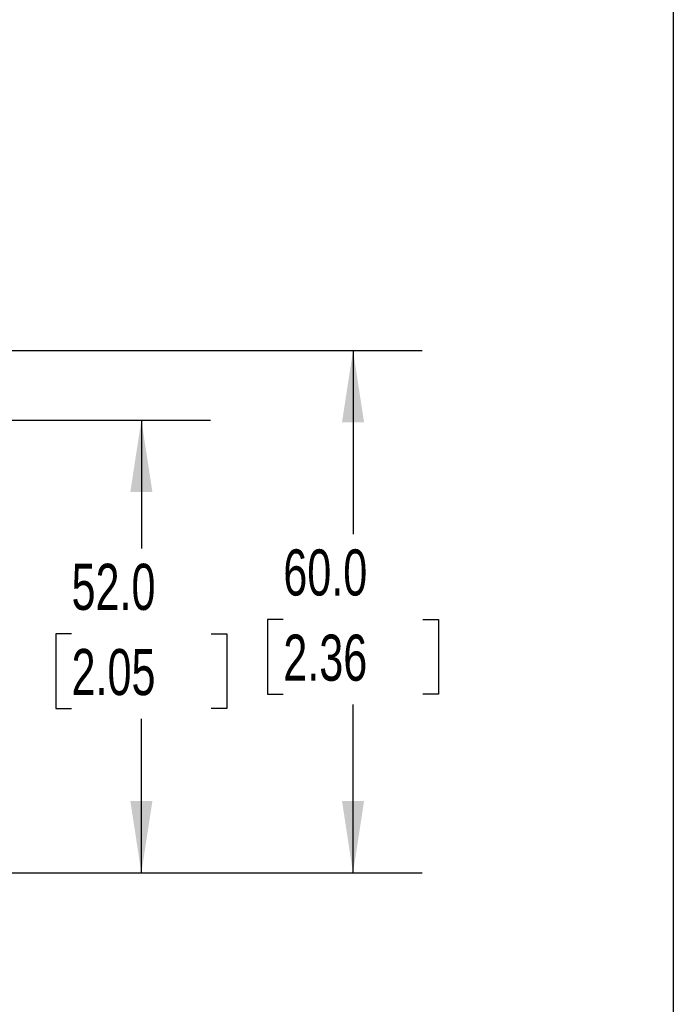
# Model space of a CAD drawing. Header units: millimetres. Extents: x 16 to 683, y 16 to 524.
# Tile 10 of 11: x 608 to 683, y 216 to 329. Entities that reach past the tile are written whole.
import ezdxf

# ---------------------------------------------------------------- set-up
doc = ezdxf.new("R2010")
doc.units = ezdxf.units.MM
doc.header["$LTSCALE"] = 2.5
doc.layers.add('DIMENSIONS', color=140, linetype='Continuous', lineweight=25)
doc.layers.add('TEXT', color=140, linetype='Continuous', lineweight=25)
doc.styles.add('SLDTEXTSTYLE0', font='TXT', dxfattribs={"width": 0.7})
doc.dimstyles.new('SLDDIMSTYLE2', dxfattribs={"dimtxt": 5.39502, "dimasz": 8.255, "dimexe": 0, "dimexo": 0.0625, "dimgap": 1.348755, "dimtad": 0, "dimtih": 1, "dimtoh": 1, "dimrnd": 1e-09, "dimzin": 4, "dimdsep": 46, "dimtxsty": 'SLDTEXTSTYLE0', "dimsah": 1, "dimcen": 0.09, "dimadec": 0, "dimazin": 1, "dimtfac": 1, "dimtofl": 0, "dimtmove": 0, "dimatfit": 3, "dimfxl": 0, "dimfrac": 2, "dimtolj": 1, "dimtzin": 12, "dimarcsym": 0})

# ---------------------------------------------------------------- blocks, each defined once
blk = doc.blocks.new('_D_7')
at = {"layer": 'DIMENSIONS'}
for p, q in [((576.55, 282.63), (629.46, 282.63)), ((621.53, 282.63), (621.53, 267.89)), ((613.51, 258.11), (611.7, 258.11)), ((611.7, 258.11), (611.7, 249.53)), ((629.54, 258.11), (631.35, 258.11)), ((631.35, 258.11), (631.35, 249.53)), ((611.7, 249.53), (613.51, 249.53)), ((631.35, 249.53), (629.54, 249.53)), ((621.53, 230.66), (621.53, 248.33)), ((606.52, 230.66), (629.46, 230.66))]:
    blk.add_line(p, q, dxfattribs=at)
for points in [[(621.53, 282.63), (620.26, 274.38), (622.8, 274.38)], [(621.53, 230.66), (622.8, 238.92), (620.26, 238.92)]]:
    blk.add_solid(points, dxfattribs=at)
at = {"layer": 'DIMENSIONS', "char_height": 5.292, "attachment_point": 1, "style": 'SLDTEXTSTYLE0'}
for s, insert in [('52.0', (613.51, 266.14)), ('2.05', (613.51, 256.36))]:
    blk.add_mtext(s, dxfattribs=dict(at, insert=insert))
blk = doc.blocks.new('_D_8')
at = {"layer": 'DIMENSIONS'}
for p, q in [((580.4, 290.61), (653.78, 290.61)), ((645.84, 290.61), (645.84, 269.54)), ((637.83, 259.76), (636.02, 259.76)), ((636.02, 259.76), (636.02, 251.18)), ((653.86, 259.76), (655.67, 259.76)), ((655.67, 259.76), (655.67, 251.18)), ((636.02, 251.18), (637.83, 251.18)), ((655.67, 251.18), (653.86, 251.18)), ((645.84, 230.66), (645.84, 249.98)), ((606.52, 230.66), (653.78, 230.66))]:
    blk.add_line(p, q, dxfattribs=at)
for points in [[(645.84, 290.61), (644.57, 282.36), (647.11, 282.36)], [(645.84, 230.66), (647.11, 238.92), (644.57, 238.92)]]:
    blk.add_solid(points, dxfattribs=at)
at = {"layer": 'DIMENSIONS', "char_height": 5.292, "attachment_point": 1, "style": 'SLDTEXTSTYLE0'}
for s, insert in [('60.0', (637.83, 267.79)), ('2.36', (637.83, 258.01))]:
    blk.add_mtext(s, dxfattribs=dict(at, insert=insert))

msp = doc.modelspace()

# ---------------------------------------------------------------- linework, layer by layer
at = {"layer": 'TEXT'}
msp.add_line((682.625, 523.875), (682.625, 15.875), dxfattribs=at)

# ---------------------------------------------------------------- dimensions: what is measured, and where the dimension line sits
at = {"layer": 'DIMENSIONS'}
for base, p2, picture, middle in [((645.843, 290.613), (577.225, 290.613), '_D_8', (645.843, 259.759)), ((621.525, 282.633), (573.377, 282.633), '_D_7', (621.525, 258.108))]:
    dim = msp.add_linear_dim(base=base, p1=(603.343, 230.663), p2=p2, angle=90, dimstyle='SLDDIMSTYLE2', dxfattribs=at)
    dim.commit()
    dim.dimension.update_dxf_attribs({"geometry": picture, "text_midpoint": middle, "dimtype": 160})

doc.saveas('drawing.dxf')
